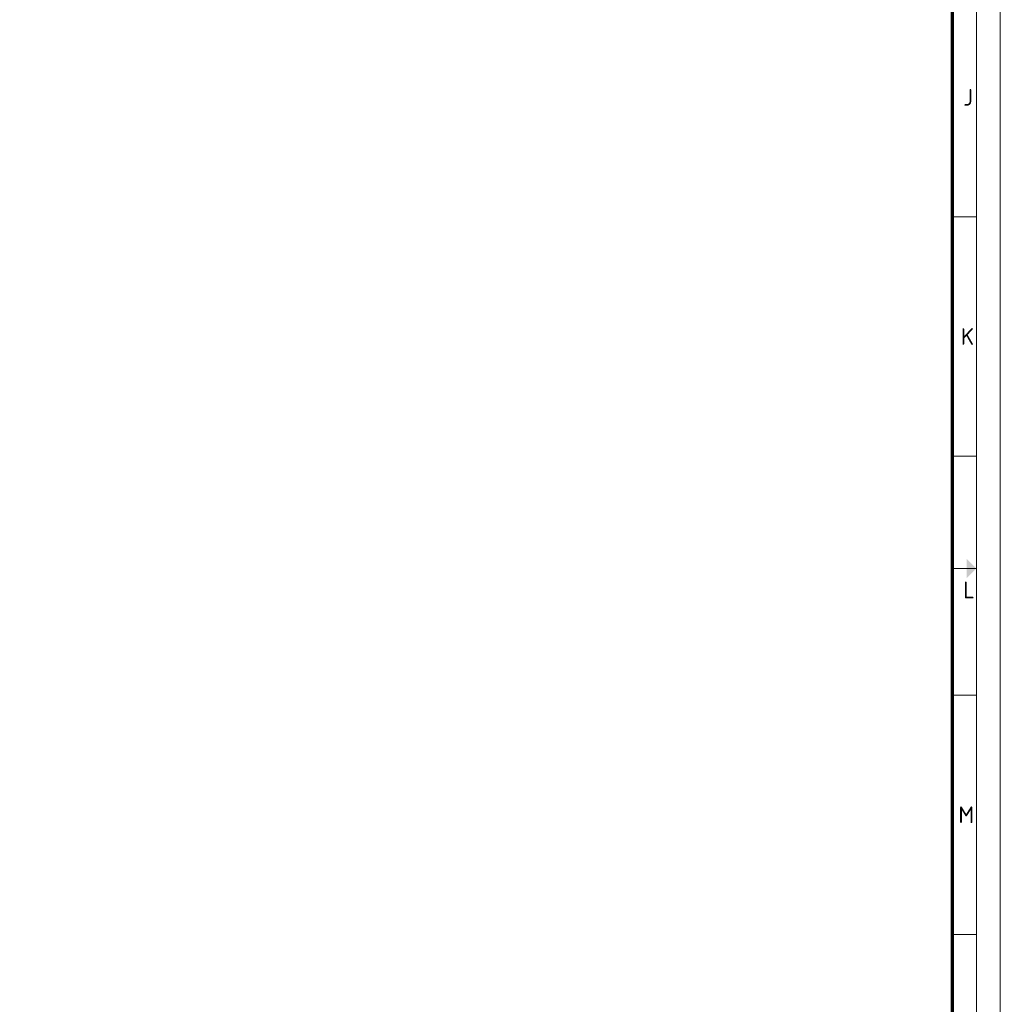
# Paper-space layout 'A0' of a CAD drawing. Header units: metres. Extents: x 0 to 1189, y 0 to 841.
# Tile 14 of 15: x 984 to 1189, y 206 to 412. Entities that reach past the tile are written whole.
import ezdxf
from ezdxf.enums import TextEntityAlignment as Align

# ---------------------------------------------------------------- set-up
doc = ezdxf.new("R2010")
doc.units = ezdxf.units.M
doc.header["$LTSCALE"] = 0.5
for name, color, linetype, lineweight in [('X-XX-AL-TEKENBLAD-S @ 1', 7, 'Continuous', 13), ('X-XX-AL-TEKENBLAD_KADER-G', 7, 'Continuous', 13), ('X-XX-AL-TEKENBLAD_KADER_ROOSTERVERDELING-G', 7, 'Continuous', 13), ('X-XX-AL-TEKENBLAD_KADER_ROOSTERVERDELING-T35', 7, 'Continuous', 13), ('X-XX-AL-TEKENBLAD_KADER_VOUWMERK-G', 7, 'Continuous', 13)]:
    doc.layers.add(name, color=color, linetype=linetype, lineweight=lineweight)
doc.styles.add('NLCS-ISO', font='NLCS-ISO.ttf')

# ---------------------------------------------------------------- blocks, each defined once
blk = doc.blocks.new('SAL-TEKENBLAD_A0-SO')
at = {"layer": 'X-XX-AL-TEKENBLAD_KADER_VOUWMERK-G'}
h = blk.add_hatch(color=256, dxfattribs=at)
h.paths.add_polyline_path([(1182, 299), (1184, 297), (1182, 297)])
h.paths.add_polyline_path([(1182, 297), (1184, 297), (1182, 295)])
at = {"layer": 'X-XX-AL-TEKENBLAD_KADER-G'}
blk.add_line((1189, 0), (1189, 841), dxfattribs=at)
at = {"layer": 'X-XX-AL-TEKENBLAD_KADER-G', "const_width": 0.7, "flags": 128}
blk.add_lwpolyline([(20, 10), (1179, 10), (1179, 831), (20, 831)], close=True, dxfattribs=at)
at = {"layer": 'X-XX-AL-TEKENBLAD_KADER_ROOSTERVERDELING-G'}
for p, q in [((1184, 5), (1184, 836)), ((1184, 370.5), (1179, 370.5)), ((1184, 320.5), (1179, 320.5)), ((1184, 270.5), (1179, 270.5)), ((1184, 220.5), (1179, 220.5))]:
    blk.add_line(p, q, dxfattribs=at)
at = {"layer": 'X-XX-AL-TEKENBLAD_KADER_VOUWMERK-G'}
blk.add_line((1179, 297), (1184, 297), dxfattribs=at)
at = {"layer": 'X-XX-AL-TEKENBLAD_KADER_ROOSTERVERDELING-T35', "lineweight": 35, "style": 'NLCS-ISO'}
for s, p in [('J', (1181.25, 395.5)), ('K', (1180.75, 345.5)), ('L', (1181.25, 292.5)), ('M', (1180.25, 245.5))]:
    blk.add_text(s, height=3.5, dxfattribs=at).set_placement(p, align=Align.MIDDLE_LEFT)

psp = doc.layouts.new('A0')

# ---------------------------------------------------------------- block references
at = {"layer": 'X-XX-AL-TEKENBLAD-S @ 1'}
psp.add_blockref('SAL-TEKENBLAD_A0-SO', (0, 0), dxfattribs=at)

doc.saveas('drawing.dxf')
